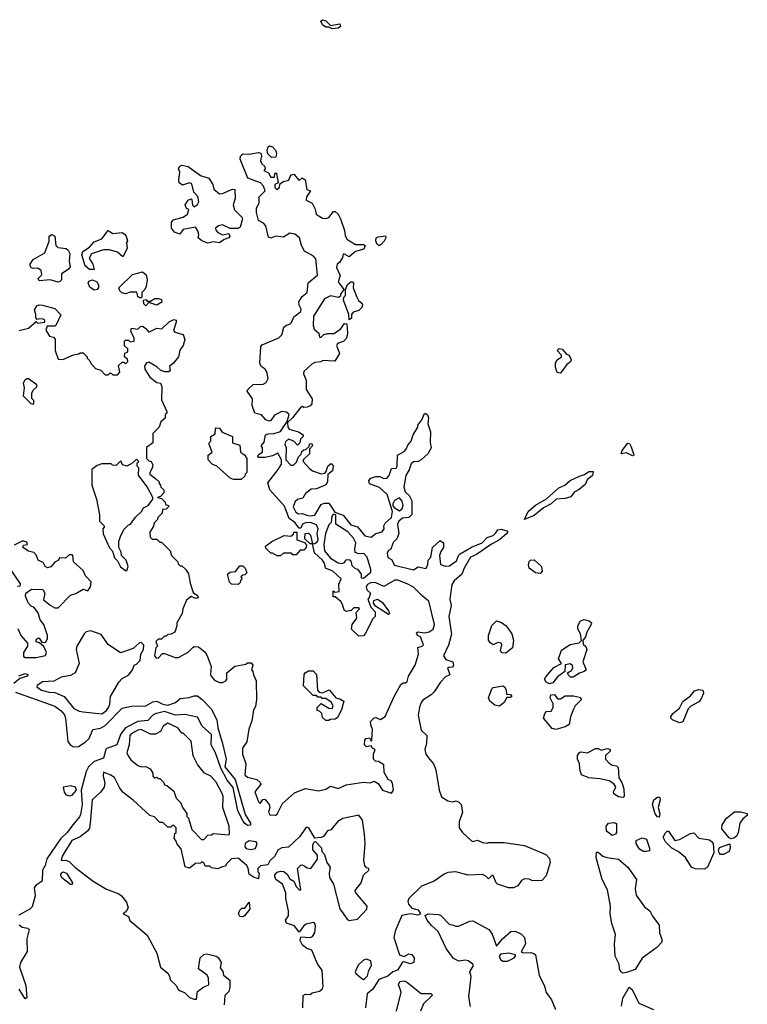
# Model space of a CAD drawing. Extents: x 2380107 to 2585170, y 384273 to 546161.
# Tile 157 of 256: x 2525410 to 2530058, y 425338 to 431628. Entities that reach past the tile are written whole.
import ezdxf

# ---------------------------------------------------------------- set-up
doc = ezdxf.new("R2010")
doc.units = 0

msp = doc.modelspace()

# ---------------------------------------------------------------- linework, layer by layer
at = {"layer": '0CON05XD'}
for points in [[(2527405, 431570), (2527385, 431580), (2527365, 431580), (2527343.6, 431593.6), (2527332.5, 431617.5), (2527345, 431627.5), (2527365, 431620), (2527395, 431590), (2527455, 431600), (2527460, 431585), (2527445, 431572.5), (2527405, 431570)], [(2527018.3, 430748.3), (2526995, 430770), (2526990, 430795), (2526996.7, 430815), (2527005, 430821.2), (2527025, 430816), (2527043.3, 430795), (2527050, 430775), (2527045, 430750), (2527018.3, 430748.3)], [(2526310, 428655), (2526311.7, 428641.7), (2526330, 428625), (2526330, 428605), (2526308.3, 428581.7), (2526290, 428575), (2526315, 428570), (2526340, 428545), (2526341.7, 428531.7), (2526360, 428525), (2526360, 428515), (2526345, 428500), (2526321.7, 428498.3), (2526320, 428475), (2526291.7, 428448.3), (2526290, 428435), (2526270, 428415), (2526261.7, 428388.3), (2526240, 428355), (2526243, 428323), (2526255, 428310), (2526285, 428310), (2526305, 428290), (2526315, 428290), (2526370, 428235), (2526380, 428205), (2526420, 428165), (2526421.7, 428151.7), (2526435, 428140), (2526445, 428140), (2526470, 428115), (2526487, 428087), (2526498.3, 428028.3), (2526518.3, 427968.3), (2526545, 427950), (2526550, 427935), (2526535, 427930), (2526505, 427942.5), (2526475, 427920), (2526452.5, 427865), (2526447.5, 427835), (2526412.5, 427775), (2526412.5, 427755), (2526400, 427715), (2526377, 427703), (2526355, 427700), (2526345, 427690), (2526335, 427690), (2526315, 427670), (2526295, 427670), (2526280, 427655), (2526290, 427625), (2526280, 427615), (2526270, 427565), (2526281.7, 427551.7), (2526295, 427550), (2526321.7, 427578.3), (2526335, 427580), (2526403, 427553), (2526425, 427552.5), (2526485, 427587.5), (2526515, 427617.5), (2526527, 427623), (2526551.7, 427621.7), (2526595, 427587.5), (2526607.5, 427565), (2526632.5, 427495), (2526627.5, 427445), (2526633.3, 427435), (2526655, 427408.8), (2526685.8, 427394.2), (2526705.7, 427394.3), (2526726.7, 427405), (2526733.3, 427415), (2526732.5, 427455), (2526785, 427497.5), (2526855, 427510), (2526865, 427520), (2526888.3, 427518.3), (2526900, 427505), (2526890, 427475), (2526900, 427465), (2526903, 427443), (2526920, 427405), (2526922.5, 427285), (2526915, 427240), (2526903, 427217), (2526891.7, 427148.3), (2526872.5, 427095), (2526860, 427015), (2526832.5, 426975), (2526833.8, 426935), (2526854, 426875), (2526848.8, 426805), (2526865, 426790), (2526924.3, 426774.3), (2526946.7, 426755), (2526950, 426745), (2526912, 426695), (2526935, 426632.5), (2526945, 426620), (2526963.6, 426646.4), (2526975, 426647.5), (2527003.3, 426615), (2527006.7, 426595), (2527000, 426565), (2527008.3, 426548.3), (2527043, 426547), (2527055, 426553.3), (2527088.3, 426621.7), (2527165, 426688), (2527233.9, 426716.1), (2527318.8, 426701.2), (2527365, 426713.3), (2527395, 426732.5), (2527445, 426716.7), (2527495, 426740), (2527605, 426756.2), (2527647.7, 426752.3), (2527675, 426762.5), (2527699.3, 426749.3), (2527727.5, 426705), (2527785, 426687.5), (2527796.7, 426705), (2527791.7, 426751.7), (2527782.5, 426765), (2527762.5, 426775), (2527738.3, 426818.3), (2527735, 426867.5), (2527701.7, 426888.3), (2527681.7, 426891.7), (2527670, 426905), (2527670, 426935), (2527680, 426965), (2527663.6, 426973.6), (2527655, 426990), (2527625, 426982.5), (2527612.5, 426995), (2527613.6, 427026.4), (2527620, 427035), (2527645, 427040), (2527655, 427020), (2527660, 427025), (2527663.3, 427095), (2527653.8, 427115), (2527650, 427145), (2527673, 427167), (2527685, 427170), (2527715, 427157.5), (2527745, 427177.5), (2527800.5, 427299.5), (2527845, 427380), (2527858.3, 427391.7), (2527875, 427392.5), (2527885, 427400), (2527892.5, 427435), (2527936.4, 427503.6), (2527957.5, 427575), (2527953, 427617), (2527980, 427625), (2527990, 427635), (2527970, 427685), (2527950, 427695), (2527945, 427710), (2527955, 427717.5), (2527995, 427710), (2528025, 427717.5), (2528050, 427735), (2528060, 427765), (2528023.6, 427913.6), (2527982.5, 427945), (2527925, 428003.3), (2527883.9, 428023.9), (2527825, 428046.7), (2527807, 428047), (2527735, 428007.5), (2527685, 428030), (2527655, 428032.5), (2527630.7, 428019.3), (2527622.5, 428005), (2527626.4, 427986.4), (2527650, 427965), (2527643, 427937), (2527632.5, 427925), (2527652.5, 427875), (2527680, 427845), (2527680, 427815), (2527665, 427800), (2527617.5, 427705), (2527605, 427692.5), (2527575, 427690), (2527530, 427735), (2527532.5, 427765), (2527562.5, 427805), (2527558.3, 427841.7), (2527580, 427865), (2527575, 427870), (2527545, 427870), (2527527, 427853), (2527495, 427846.2), (2527482, 427855), (2527472.1, 427892.1), (2527460.5, 427910.5), (2527425, 427940), (2527411.7, 427941.7), (2527411.7, 427978.3), (2527425, 427970), (2527450, 427975), (2527448.3, 428021.7), (2527462.5, 428055), (2527410, 428105), (2527362.5, 428125), (2527356.2, 428155), (2527343.8, 428175), (2527293, 428223), (2527280, 428280), (2527265, 428280), (2527231.2, 428311.2), (2527232.5, 428345), (2527255, 428346.7), (2527267.5, 428335), (2527280, 428280), (2527295, 428282.5), (2527312.5, 428295), (2527316.2, 428305), (2527310, 428345), (2527316.7, 428375), (2527305, 428400), (2527266.4, 428416.4), (2527235, 428414), (2527216.7, 428405), (2527205, 428380), (2527195, 428380), (2527167.5, 428415), (2527131.7, 428441.7), (2527100.7, 428520.7), (2527008, 428625), (2526995, 428670), (2527060, 428755), (2527081.7, 428788.3), (2527082.5, 428815), (2527058.3, 428858.3), (2527025, 428842.5), (2526975, 428830), (2526935, 428830), (2526930, 428835), (2526935, 428850), (2526960, 428865), (2526960, 428895), (2526952.5, 428905), (2526971.7, 428928.3), (2526980, 428975), (2526997, 428983), (2527036.1, 428983.9), (2527075, 428996.2), (2527118.3, 429061.7), (2527130, 429105), (2527115, 429120), (2527085, 429124), (2527038, 429102), (2527015, 429066.7), (2527005, 429063.8), (2526981.7, 429071.7), (2526953.6, 429103.6), (2526912.5, 429115), (2526893.9, 429163.9), (2526895.8, 429205.8), (2526863.3, 429255), (2526866.7, 429265), (2526902, 429298), (2526965, 429300), (2526985, 429310), (2526997.5, 429335), (2526987.5, 429377.5), (2526976.7, 429395), (2526951.4, 429411.4), (2526944.1, 429434.1), (2526950.5, 429539.5), (2526959.3, 429550.7), (2527065, 429596.2), (2527085, 429613.8), (2527097.5, 429662.5), (2527113, 429677), (2527135, 429682.5), (2527146.1, 429693.9), (2527160.5, 429729.5), (2527205, 429762.5), (2527208.3, 429778.3), (2527194.3, 429804.3), (2527191.9, 429825), (2527215, 429860), (2527245.9, 429884.1), (2527252.5, 429947.5), (2527312.5, 429995), (2527300.7, 430100.7), (2527286.2, 430116.2), (2527229.7, 430149.7), (2527208.8, 430185), (2527196.7, 430235), (2527167.9, 430257.9), (2527135, 430264), (2527095, 430237.5), (2527046.1, 430243.9), (2527015, 430231.2), (2526998, 430238), (2526981.4, 430311.4), (2526968.1, 430328.1), (2526935.7, 430345.7), (2526921.4, 430395), (2526922.9, 430425), (2526940, 430455), (2526940, 430495), (2526977.5, 430535), (2526966.7, 430565), (2526947.5, 430585), (2526867.5, 430615), (2526817, 430737), (2526820, 430755), (2526835, 430771.2), (2526875, 430767.5), (2526935, 430780), (2526950, 430775), (2526953.3, 430755), (2526947, 430727), (2526957, 430707), (2526975, 430690), (2526977.5, 430675), (2526970, 430665), (2526999.3, 430649.3), (2527015, 430622.5), (2527038.3, 430621.7), (2527040, 430645), (2527045, 430650), (2527050, 430645), (2527060, 430585), (2527040, 430575), (2527040, 430555), (2527053, 430543), (2527070, 430555), (2527071.7, 430578.3), (2527095, 430593.3), (2527128.3, 430601.7), (2527137.5, 430625), (2527145, 430637.5), (2527161.7, 430641.7), (2527195, 430600), (2527215, 430617.5), (2527232.5, 430605), (2527243.3, 430543.3), (2527267.5, 430535), (2527242.5, 430495), (2527240, 430475), (2527277.5, 430455), (2527297, 430417), (2527302.5, 430385), (2527345, 430360), (2527365, 430356.7), (2527385, 430363.3), (2527415, 430402.5), (2527425, 430402.5), (2527443.3, 430385), (2527458.8, 430355), (2527485, 430280), (2527488.3, 430248.3), (2527500, 430225), (2527555, 430192.5), (2527605, 430192.5), (2527617.5, 430185), (2527608.8, 430161.2), (2527553.8, 430146.2), (2527515, 430112.5), (2527485, 430130), (2527475, 430130), (2527471.7, 430108.3), (2527453, 430077), (2527437.5, 430065), (2527432.5, 430045), (2527456.2, 429993.8), (2527443, 429953), (2527480, 429905), (2527460, 429875), (2527458.3, 429861.7), (2527446.7, 429853.3), (2527395, 429863.8), (2527357.5, 429845), (2527287.3, 429732.7), (2527283.9, 429673.9), (2527291.7, 429651.7), (2527320, 429625), (2527325, 429600), (2527335, 429600), (2527353, 429617), (2527375, 429623.3), (2527417, 429623), (2527459.3, 429650.7), (2527485, 429686.7), (2527500, 429685), (2527503.3, 429625), (2527497, 429593), (2527480, 429575), (2527440.7, 429559.3), (2527432.5, 429545), (2527436.7, 429536.7), (2527452.5, 429495), (2527423.6, 429446.4), (2527345, 429450), (2527335, 429442.5), (2527295, 429437.5), (2527275, 429427.5), (2527225, 429380), (2527222.5, 429365), (2527240, 429325), (2527240, 429265), (2527277.5, 429205), (2527276.4, 429173.6), (2527265, 429160), (2527247, 429153), (2527225, 429150), (2527215, 429156.7), (2527205, 429152.5), (2527153.3, 429085), (2527120, 429055), (2527123.3, 429025), (2527131.2, 429011.2), (2527190, 428995), (2527220, 428975), (2527220, 428965), (2527203, 428947), (2527200, 428925), (2527185, 428910), (2527160, 428935), (2527127, 428947), (2527108.3, 428931.7), (2527103.3, 428915), (2527112.5, 428895), (2527110, 428815), (2527141.7, 428781.7), (2527158.3, 428781.7), (2527178.3, 428801.7), (2527190, 428835), (2527208.3, 428851.7), (2527211.7, 428868.3), (2527225, 428880), (2527238.3, 428881.7), (2527258.3, 428901.7), (2527261.7, 428918.3), (2527275, 428920), (2527280, 428905), (2527260, 428885), (2527260, 428855), (2527220, 428815), (2527220, 428805), (2527260.7, 428760.7), (2527280, 428745), (2527335, 428727.5), (2527358.3, 428731.7), (2527367.5, 428742.5), (2527377.5, 428775), (2527395, 428790), (2527405, 428790), (2527412.5, 428775), (2527407.5, 428745), (2527378.3, 428721.7), (2527376, 428675), (2527365, 428656.7), (2527305, 428630), (2527271.7, 428628.3), (2527235, 428600), (2527218.3, 428571.7), (2527185, 428563.3), (2527169.3, 428550.7), (2527157.5, 428515), (2527172.7, 428482.7), (2527190.7, 428470.7), (2527215, 428472.5), (2527243.3, 428463.3)], [(2526610.5, 430200.5), (2526572.5, 430215), (2526550, 430235), (2526553.3, 430255), (2526548, 430278), (2526531.7, 430301.7), (2526455, 430286.7), (2526433, 430257), (2526399.3, 430269.3), (2526380, 430295), (2526380, 430335), (2526391.7, 430348.3), (2526455, 430366.7), (2526482.5, 430385), (2526490, 430415), (2526475, 430422.5), (2526466, 430445), (2526485, 430473.8), (2526505, 430482.5), (2526508.8, 430478.8), (2526513, 430443), (2526525, 430432.5), (2526545, 430447.5), (2526553.3, 430465), (2526548.3, 430498.3), (2526521.2, 430525), (2526509.7, 430579.7), (2526495, 430586.2), (2526449.7, 430569.7), (2526429.2, 430585), (2526426, 430605), (2526433, 430653), (2526423.3, 430675), (2526430.7, 430689.3), (2526445, 430697.5), (2526485, 430690), (2526565, 430633.3), (2526617.5, 430615), (2526642.5, 430575), (2526650, 430545), (2526685, 430516), (2526705, 430517.5), (2526770, 430545), (2526783.3, 430543.3), (2526786.2, 430485), (2526772.5, 430445), (2526781.9, 430411.9), (2526831.2, 430365), (2526833.3, 430355), (2526817.7, 430302.3), (2526805.9, 430294.1), (2526755, 430293.3), (2526705, 430316.2), (2526679.2, 430310.8), (2526661.2, 430295), (2526662.3, 430282.3), (2526675, 430267.5), (2526705, 430252.5), (2526745, 430262.5), (2526751.2, 430245), (2526745, 430233.8), (2526716, 430224), (2526685, 430202), (2526645, 430208.8), (2526610.5, 430200.5)], [(2525655, 429950), (2525605, 429966.7), (2525535, 429960), (2525527.5, 429975), (2525551.7, 429998.3), (2525546.7, 430025), (2525525, 430040), (2525495, 430037.5), (2525483.3, 430043.3), (2525477.5, 430055), (2525477.5, 430065), (2525496.7, 430095), (2525570.7, 430139.3), (2525597, 430213), (2525598.8, 430245), (2525614.1, 430255.9), (2525633.3, 430245), (2525640, 430185), (2525652.5, 430172.5), (2525705.7, 430165.7), (2525720, 430155), (2525730, 430135), (2525726.7, 430085), (2525731.7, 430048.3), (2525718.8, 430031.2), (2525677.5, 430005), (2525677.5, 429965), (2525665, 429952.5), (2525655, 429950)], [(2525885, 430032.5), (2525855, 430032.5), (2525828.8, 430055), (2525807.5, 430125), (2525813.6, 430146.4), (2525856.4, 430173.6), (2525885, 430207.5), (2525935, 430227.5), (2525975, 430280), (2526005, 430262.5), (2526065, 430267.5), (2526078.3, 430258.3), (2526090, 430245), (2526097.5, 430215), (2526092.5, 430205), (2526096.7, 430165), (2526068.3, 430111.7), (2526035, 430142.5), (2525983, 430157), (2525945, 430157.5), (2525868.3, 430131.7), (2525852.5, 430105), (2525876.7, 430065), (2525885, 430032.5)], [(2527705, 430183.3), (2527690, 430195), (2527683.8, 430215), (2527686.4, 430233.6), (2527698.8, 430241.2), (2527746.2, 430246.2), (2527747.5, 430235), (2527737.3, 430212.7), (2527719.3, 430190.7), (2527705, 430183.3)], [(2526185, 429850), (2526175, 429850), (2526165, 429860), (2526157, 429887), (2526115, 429886.7), (2526085, 429876.7), (2526062.3, 429882.3), (2526048.8, 429895), (2526043.8, 429915), (2526129.3, 430000.7), (2526195, 430017.5), (2526218.3, 429998.3), (2526223.3, 429965), (2526217, 429923), (2526210, 429905), (2526190, 429885), (2526190, 429855), (2526185, 429850)], [(2525885, 429900), (2525858.8, 429918.8), (2525846.7, 429945), (2525852.3, 429957.7), (2525875, 429966), (2525902, 429952), (2525913.9, 429933.9), (2525913.8, 429916.2), (2525905, 429903.3), (2525885, 429900)], [(2527515, 429710), (2527512.5, 429745), (2527477.5, 429835), (2527480, 429855), (2527490, 429865), (2527490, 429905), (2527503, 429937), (2527525, 429952.5), (2527535, 429952.5), (2527542.5, 429945), (2527540, 429915), (2527564.1, 429854.1), (2527573.9, 429833.9), (2527597.5, 429815), (2527600, 429805), (2527595, 429790), (2527575, 429770), (2527540.7, 429759.3), (2527530, 429745), (2527528.3, 429721.7), (2527515, 429710)], [(2526215, 429800), (2526203, 429813), (2526200, 429835), (2526215, 429840), (2526225, 429830), (2526245, 429830), (2526273, 429847), (2526297, 429847), (2526315, 429840), (2526317, 429823), (2526285, 429803.3), (2526235, 429820), (2526215, 429800)], [(2525407, 429643), (2525465, 429656.7), (2525515, 429700), (2525525, 429690), (2525570, 429695), (2525570, 429705), (2525560, 429715), (2525535, 429717.5), (2525521.7, 429711.7), (2525513.3, 429723.3), (2525513.3, 429745), (2525503.3, 429775), (2525519.3, 429800.7), (2525535, 429806), (2525555, 429803.3), (2525635, 429782.5), (2525671.7, 429741.7), (2525640, 429675), (2525635, 429670), (2525585, 429670), (2525577.5, 429645), (2525600, 429605), (2525625, 429600), (2525637, 429587), (2525636.7, 429515), (2525655, 429460), (2525685, 429457.5), (2525753, 429487), (2525787, 429493), (2525795, 429500), (2525815, 429500), (2525840, 429475), (2525840, 429465), (2525858.3, 429448.3), (2525862.5, 429435), (2525895, 429400), (2525928.3, 429388.3), (2525955, 429360), (2525975, 429360), (2525985, 429370), (2525995, 429370), (2526005, 429360), (2526035, 429360), (2526050, 429375), (2526041.7, 429418.3), (2526065, 429440), (2526075, 429440), (2526085, 429430), (2526100, 429445), (2526098.3, 429458.3), (2526080, 429475), (2526081.7, 429498.3), (2526100, 429505), (2526100, 429525), (2526080, 429545), (2526080, 429575), (2526085, 429580), (2526105, 429580), (2526115, 429570), (2526140, 429575), (2526140, 429595), (2526120, 429635), (2526123.6, 429656.4), (2526165, 429650), (2526181.7, 429668.3), (2526195, 429668.8), (2526215.6, 429655.6), (2526235, 429632.5), (2526285, 429656.7), (2526317, 429653), (2526365, 429696.7), (2526395, 429712.5), (2526408.3, 429708.3), (2526410, 429695), (2526393, 429643), (2526401.2, 429631.2), (2526455, 429616.2), (2526464, 429585), (2526453.9, 429546.1), (2526433, 429517), (2526423.3, 429475), (2526389.3, 429430.7), (2526367.5, 429415), (2526370, 429385), (2526361.7, 429378.3), (2526335, 429377.5), (2526308.3, 429388.3), (2526285, 429410), (2526235, 429440), (2526220, 429435), (2526207.5, 429415), (2526210, 429395), (2526240, 429345), (2526285, 429310), (2526310, 429305), (2526316.7, 429285), (2526315, 429200), (2526350, 429125), (2526350, 429115), (2526340, 429105), (2526338.3, 429081.7), (2526311.7, 429058.3), (2526300, 429025), (2526260, 428985), (2526260, 428925), (2526220, 428895), (2526220, 428825), (2526235, 428810), (2526250, 428805), (2526260, 428785), (2526257, 428763), (2526240, 428735), (2526240, 428725), (2526280, 428695), (2526300, 428675), (2526300, 428665), (2526310, 428655)], [(2528865, 429370), (2528843.6, 429373.6), (2528833, 429407), (2528832.5, 429435), (2528842.5, 429455), (2528870, 429475), (2528870, 429485), (2528842.5, 429515), (2528855, 429526.2), (2528875, 429522.5), (2528901.7, 429491.7), (2528920, 429485), (2528932.5, 429455), (2528928.3, 429441.7), (2528904.1, 429425.9), (2528865, 429370)], [(2525495, 429172.5), (2525500, 429175), (2525500, 429195), (2525488.3, 429208.3), (2525488.3, 429241.7), (2525495, 429260), (2525518.3, 429281.7), (2525520, 429295), (2525465, 429332.5), (2525455, 429333.3), (2525442.5, 429325), (2525432.5, 429305), (2525437.5, 429275), (2525432.5, 429225), (2525480, 429175), (2525495, 429172.5)], [(2527243.3, 428463.3), (2527265, 428457.5), (2527295, 428462.5), (2527335, 428530), (2527355, 428540), (2527385, 428540), (2527421.7, 428481.7), (2527475, 428462.5), (2527525, 428400), (2527568.3, 428388.3), (2527615, 428330), (2527655, 428322.9), (2527685.5, 428344.5), (2527724.2, 428355.8), (2527738.8, 428375), (2527736.7, 428395), (2527745, 428412.5), (2527785, 428446.7), (2527791.2, 428485), (2527756.7, 428595), (2527708.6, 428638.6), (2527645, 428663.3), (2527640, 428685), (2527651.7, 428698.3), (2527685, 428710), (2527710, 428710), (2527735, 428696.7), (2527755, 428700), (2527770, 428715), (2527785, 428760), (2527815, 428762.5), (2527821.2, 428775), (2527823.8, 428845), (2527865, 428870), (2527878, 428885), (2527889.5, 428910.5), (2527910, 428935), (2527923.3, 428975), (2527952.5, 429025), (2527953, 429037), (2527978.3, 429071.7), (2527995, 429112.5), (2528005, 429112.5), (2528015, 429102.5), (2528021.2, 429085), (2528016.2, 429045), (2528034, 428995), (2528032.3, 428927.7), (2528038.3, 428891.7), (2528016, 428855), (2527974.3, 428815.7), (2527955, 428805.8), (2527925, 428802.9), (2527909.7, 428790.3), (2527897.8, 428752.2), (2527875.6, 428715), (2527864.1, 428644.1), (2527871.7, 428611.7), (2527897.3, 428587.3), (2527914.2, 428555), (2527913.9, 428466.1), (2527895, 428446.7), (2527855, 428443.8), (2527830.8, 428425), (2527822.9, 428405), (2527832, 428345), (2527818.3, 428311.7), (2527795, 428287.5), (2527780, 428245), (2527765, 428236.7), (2527757, 428223), (2527761.7, 428191.7), (2527785, 428180), (2527803.2, 428143.2), (2527925, 428113.3), (2527955, 428132.5), (2528005, 428122.5), (2528017.5, 428145), (2528020, 428175), (2528036.2, 428195), (2528047.5, 428255), (2528095, 428300), (2528117.5, 428285), (2528116.7, 428255), (2528099.3, 428230.7), (2528091.2, 428205), (2528098.3, 428148.3), (2528126.7, 428136.7), (2528155, 428138.8), (2528199.2, 428170.8), (2528213.3, 428205), (2528224, 428216), (2528295, 428258.9), (2528363.7, 428286.3), (2528395, 428320.8), (2528435, 428332.5), (2528450.4, 428349.6), (2528465, 428368.9), (2528485, 428373.8), (2528521.9, 428361.9), (2528527.5, 428355), (2528521.1, 428345), (2528475.3, 428304.7), (2528423.1, 428276.9), (2528328.1, 428211.9), (2528288.9, 428195), (2528248, 428125), (2528234.1, 428085.9), (2528185, 428043.8), (2528170.9, 428019.1), (2528157.1, 427925), (2528166, 427885), (2528150, 427815), (2528167.7, 427702.3), (2528148, 427632), (2528117.5, 427565), (2528131.2, 427541.2), (2528176.2, 427526.2), (2528180, 427505), (2528175, 427490), (2528155, 427492.5), (2528143, 427487), (2528156.7, 427443.3), (2528130.7, 427429.3), (2528097.5, 427395), (2528057.5, 427335), (2528037.5, 427315), (2527985, 427280), (2527975, 427266.7), (2527963.5, 427236.5), (2527955.6, 427185), (2527975, 427090), (2528010, 427055), (2528007.5, 427005), (2527997.5, 426965), (2528003.3, 426935), (2528027.5, 426905), (2528052.5, 426875), (2528067.5, 426835), (2528090, 426705), (2528103.9, 426663.9), (2528145, 426637.5), (2528175, 426632.5), (2528197, 426637), (2528215, 426630), (2528230, 426615), (2528237.5, 426565), (2528217, 426503), (2528217.5, 426465), (2528237.5, 426435), (2528295, 426382.5), (2528305, 426377.5), (2528335, 426386.7), (2528365, 426372.5), (2528395, 426367.5), (2528405, 426372.5), (2528505, 426372.5), (2528635, 426352.5), (2528770, 426295), (2528795, 426270), (2528797.5, 426245), (2528771.7, 426158.3), (2528745, 426130), (2528685, 426127.5), (2528665, 426136.7), (2528635, 426140), (2528615, 426128.8), (2528591.2, 426095), (2528565, 426081.4), (2528532.4, 426082.4), (2528462.5, 426105), (2528452.5, 426115), (2528435, 426160), (2528425, 426160), (2528405, 426140), (2528387, 426157), (2528365, 426166.7), (2528275, 426163.8), (2528195, 426184), (2528145, 426180), (2528120.3, 426169.7), (2528057.5, 426125), (2527977, 426093), (2527896.2, 426015), (2527888, 425995), (2527893, 425977), (2527915, 425953.3), (2527955, 425942.5), (2527970, 425915), (2527955, 425907.5), (2527906.4, 425916.4), (2527851.2, 425905), (2527807.1, 425805), (2527800.6, 425765), (2527835, 425653.3), (2527865, 425642.5), (2527895, 425660), (2527915, 425656), (2527930, 425635), (2527926.7, 425605), (2527905, 425596.7), (2527865, 425610), (2527855, 425607.5), (2527823.6, 425556.4), (2527792.5, 425545), (2527761.7, 425518.3), (2527703.6, 425496.4), (2527665.8, 425434.2), (2527630, 425405), (2527619.2, 425315)], [(2526825, 428690), (2526775, 428690), (2526755, 428700), (2526670, 428775), (2526639.3, 428789.3), (2526613.3, 428815), (2526613.9, 428846.1), (2526640, 428865), (2526620, 428915), (2526620, 428925), (2526630, 428935), (2526630, 428965), (2526658.3, 428981.7), (2526660, 429015), (2526665, 429020), (2526685, 429017.5), (2526703, 428993), (2526770, 428965), (2526770, 428925), (2526815, 428910), (2526820, 428865), (2526845, 428847.5), (2526860, 428825), (2526860, 428735), (2526850, 428725), (2526848.3, 428711.7), (2526825, 428690)], [(2529325, 428841.2), (2529285, 428861.2), (2529252.5, 428855), (2529258.8, 428875), (2529295, 428922), (2529305, 428920), (2529315, 428900), (2529331.2, 428855), (2529332.5, 428845), (2529325, 428841.2)], [(2526095, 428110), (2526102.5, 428135), (2526097, 428157), (2526090, 428175), (2526060, 428205), (2526057, 428227), (2526042.5, 428255), (2526042.5, 428295), (2526053, 428327), (2526075, 428370), (2526105, 428400), (2526117.5, 428405), (2526150, 428450), (2526187.5, 428485), (2526200.7, 428509.3), (2526230, 428525), (2526260, 428565), (2526260, 428575), (2526223.6, 428643.6), (2526168.3, 428718.3), (2526170, 428765), (2526160, 428775), (2526160, 428795), (2526170, 428805), (2526155, 428820), (2526133.3, 428796.7), (2526095, 428776.2), (2526067.5, 428785), (2526055, 428810), (2526025, 428780), (2526003, 428783), (2525995, 428790), (2525935, 428790), (2525905, 428780), (2525870, 428755), (2525870, 428655), (2525900, 428565), (2525920, 428465), (2525920, 428425), (2525950, 428395), (2525950, 428385), (2525940, 428375), (2525943, 428343), (2525983, 428253), (2526001.7, 428231.7), (2526015, 428190), (2526035, 428170), (2526053.6, 428133.6), (2526085, 428110), (2526095, 428110)], [(2528635, 428434.2), (2528657.5, 428485), (2528703.8, 428526.2), (2528773.8, 428566.2), (2528852.7, 428637.3), (2528891.2, 428655), (2528925, 428683.8), (2528985, 428712.5), (2529017.1, 428722.9), (2529045, 428740.8), (2529072.5, 428742.5), (2529068.6, 428715), (2529035, 428688.8), (2529021.5, 428658.5), (2528983.2, 428626.8), (2528950.5, 428609.5), (2528929.5, 428580.5), (2528895, 428570), (2528835.5, 428564.5), (2528805, 428535.6), (2528755, 428510), (2528695, 428459.5), (2528635, 428434.2)], [(2527835, 428491.2), (2527853.8, 428505), (2527858.6, 428525), (2527853, 428553), (2527835, 428573.3), (2527803.3, 428556.7), (2527792.5, 428535), (2527793, 428523), (2527802, 428512), (2527835, 428491.2)], [(2527605, 428060), (2527651.7, 428098.3), (2527652.5, 428115), (2527630, 428195), (2527607, 428217), (2527575, 428216.2), (2527553.6, 428223.6), (2527550, 428245), (2527556.7, 428285), (2527542.5, 428315), (2527506.1, 428356.1), (2527430, 428405), (2527430, 428465), (2527415, 428470), (2527403, 428457), (2527400, 428415), (2527385, 428400), (2527363.9, 428346.1), (2527353.3, 428275), (2527356.2, 428235), (2527395, 428188.8), (2527445, 428158.8), (2527466.7, 428153.3), (2527485, 428160), (2527495, 428177.5), (2527515, 428180), (2527525, 428170), (2527531.7, 428141.7), (2527551.7, 428121.7), (2527568.3, 428118.3), (2527590, 428085), (2527591.7, 428061.7), (2527605, 428060)], [(2527075, 428202.5), (2527055, 428202.5), (2527025, 428220), (2527015, 428220), (2526981.7, 428251.7), (2526980, 428265), (2527020, 428295), (2527098.3, 428331.7), (2527141.7, 428328.3), (2527158.3, 428341.7), (2527160, 428355), (2527180, 428355), (2527180, 428305), (2527228.3, 428288.3), (2527241.7, 428271.7), (2527240, 428255), (2527225, 428240), (2527201.7, 428238.3), (2527175, 428210), (2527155, 428210), (2527145, 428220), (2527095, 428220), (2527075, 428202.5)], [(2525445, 427552.5), (2525515, 427554.4), (2525573.6, 427566.4), (2525581.2, 427585), (2525564.2, 427624.2), (2525536.4, 427646.4), (2525515, 427653.3), (2525515, 427667.5), (2525525, 427676.7), (2525535, 427676.7), (2525551.7, 427651.7), (2525575, 427648.8), (2525587.8, 427672.2), (2525586.9, 427695), (2525564, 427765), (2525541.2, 427795), (2525528.3, 427838.3), (2525500, 427875), (2525485, 427880), (2525463, 427903), (2525447.5, 427945), (2525450, 427965), (2525485, 427990), (2525557, 427987), (2525570, 427965), (2525562.3, 427922.3), (2525605, 427887.5), (2525635, 427871.2), (2525655, 427870), (2525735, 427952.5), (2525767.7, 427962.3), (2525815, 427990), (2525845, 427980), (2525862.5, 428005), (2525867, 428037), (2525830, 428075), (2525815, 428110), (2525752.5, 428165), (2525750, 428205), (2525745, 428210), (2525725, 428210), (2525701.7, 428188.3), (2525665, 428190), (2525657.5, 428175), (2525635, 428162.5), (2525608, 428132), (2525587, 428127), (2525572.5, 428135), (2525559.3, 428159.3), (2525527.5, 428175), (2525515, 428210), (2525500, 428225), (2525465, 428232.5), (2525430, 428255), (2525435, 428270), (2525460, 428275), (2525455, 428290), (2525437, 428297), (2525425, 428297.5), (2525375, 428270)], [(2525341.2, 428131.2), (2525413.8, 428025), (2525410, 428010), (2525395, 428006.7)], [(2526805, 428020), (2526761.7, 428021.7), (2526750, 428035), (2526737.5, 428085), (2526755, 428097.5), (2526788.3, 428101.7), (2526815, 428140), (2526835, 428140), (2526850, 428125), (2526860, 428095), (2526848.3, 428081.7), (2526835, 428080), (2526821.7, 428068.3), (2526830, 428055), (2526820, 428045), (2526818.3, 428031.7), (2526805, 428020)], [(2528735, 428090), (2528705, 428093.8), (2528665, 428123.3), (2528660, 428145), (2528664.2, 428165.8), (2528672.5, 428175), (2528695, 428176.7), (2528742.5, 428135), (2528747.5, 428105), (2528735, 428090)], [(2527765, 427827.5), (2527682, 427882), (2527670, 427900), (2527672, 427918), (2527696.1, 427926.1), (2527725.9, 427905.9), (2527765, 427852.5), (2527772.5, 427835), (2527765, 427827.5)], [(2528515, 427581.2), (2528492.3, 427582.3), (2528480, 427595), (2528490, 427635), (2528486, 427646), (2528465, 427648.8), (2528435, 427633.3), (2528415, 427646.7), (2528404.2, 427665), (2528404.2, 427695), (2528425, 427757.5), (2528455, 427787.5), (2528487, 427777), (2528516.4, 427756.4), (2528553.3, 427705), (2528563.3, 427665), (2528556.7, 427615), (2528515, 427581.2)], [(2528795, 427385.7), (2528772, 427395), (2528762.9, 427415), (2528770.3, 427429.7), (2528821.4, 427488.6), (2528870, 427515), (2528852.5, 427545), (2528870.8, 427599.2), (2528925, 427636.7), (2528982.5, 427647.5), (2528998.3, 427661.7), (2528991.2, 427705), (2528973.9, 427736.1), (2528974, 427755), (2528992.7, 427787.3), (2529015, 427796.2), (2529048.3, 427788.3), (2529062.5, 427775), (2529060, 427765), (2529032, 427715), (2529023.3, 427685), (2529007, 427663), (2529008.3, 427638.3), (2529025, 427623.3), (2529032, 427605), (2529007.5, 427525), (2529027.5, 427475), (2529016.2, 427463.8), (2528986.4, 427453.6), (2528945, 427427.5), (2528928.3, 427428.3), (2528915, 427440), (2528910, 427455), (2528935, 427470), (2528942.5, 427485), (2528941.7, 427501.7), (2528925, 427512.5), (2528893.3, 427506.7), (2528892.5, 427465), (2528845, 427430), (2528815, 427391.2), (2528795, 427385.7)], [(2525398.3, 427738.3), (2525416, 427695), (2525458.8, 427645), (2525458.8, 427625), (2525434.3, 427585), (2525435, 427560), (2525445, 427552.5)], [(2525935, 427194.2), (2525964.2, 427215), (2525977.3, 427235), (2525986.5, 427255), (2525989.2, 427305), (2526043.4, 427396.6), (2526065, 427418.8), (2526106.4, 427443.6), (2526130, 427475), (2526140, 427505), (2526155, 427510), (2526180, 427535), (2526182.5, 427575), (2526200, 427605), (2526201.7, 427631.7), (2526185, 427650), (2526175, 427647.5), (2526135, 427610), (2526053.6, 427583.6), (2525975, 427637.5), (2525930.7, 427700.7), (2525865, 427723.1), (2525835, 427716.7), (2525821.4, 427705), (2525774.2, 427625), (2525770.8, 427605), (2525788.9, 427515), (2525764, 427455), (2525735, 427437.5), (2525675, 427427.5), (2525627.3, 427402.7), (2525555, 427397.5), (2525521.2, 427375), (2525518.8, 427365), (2525550, 427345), (2525597.3, 427332.7), (2525635, 427330.8), (2525694.5, 427304.5), (2525755, 427227.5), (2525789.7, 427209.7), (2525815, 427206.7), (2525935, 427194.2)], [(2525403.5, 427436.5), (2525445, 427451.1), (2525462, 427445), (2525459.2, 427435), (2525410.2, 427419.8), (2525372.1, 427387.9)], [(2527385, 427150), (2527365, 427150), (2527345, 427170), (2527340, 427195), (2527325, 427210), (2527310, 427215), (2527310, 427235), (2527335, 427260), (2527385, 427230), (2527405, 427227.5), (2527412.5, 427245), (2527398.3, 427268.3), (2527365, 427292.5), (2527342.5, 427292.5), (2527335, 427300), (2527315, 427300), (2527305, 427310), (2527285, 427310), (2527221.9, 427371.9), (2527227.5, 427445), (2527233.6, 427456.4), (2527255, 427467.5), (2527285, 427467.5), (2527306.7, 427445), (2527312.5, 427345), (2527321.7, 427331.7), (2527345, 427327.5), (2527387, 427347), (2527430, 427295), (2527455, 427290), (2527480, 427275), (2527465, 427220), (2527439.3, 427170.7), (2527425, 427160), (2527393, 427157), (2527385, 427150)], [(2528475, 427242), (2528445, 427248), (2528412.9, 427275), (2528404.4, 427295.6), (2528426.4, 427353.6), (2528435, 427362.5), (2528495, 427372.5), (2528506.4, 427366.4), (2528517, 427347), (2528520, 427320), (2528545, 427316.7), (2528552.5, 427305), (2528545, 427297.5), (2528521.7, 427298.3), (2528503.8, 427265), (2528475, 427242)], [(2525382.6, 427332.6), (2525635, 427241.8), (2525675, 427212.3), (2525695, 427186.7), (2525702.5, 427165), (2525717.7, 427017.7), (2525733.6, 426993.6), (2525753.5, 426983.5), (2525785, 426985.2), (2525827.7, 427012.3), (2525853.6, 427036.4), (2525877, 427093), (2525925, 427102.7), (2525955, 427120), (2526065, 427230.6), (2526125, 427242.9), (2526215, 427244.6), (2526260.1, 427269.9), (2526285, 427273.6), (2526325, 427254.6), (2526355, 427249.7), (2526404, 427265), (2526435, 427290.6), (2526492.2, 427297.8), (2526525, 427309.2), (2526545, 427307.5), (2526575, 427284.2), (2526631.9, 427225), (2526668.1, 427155), (2526674.6, 427105), (2526705.4, 427005), (2526727.8, 426905), (2526720.6, 426855), (2526786, 426775), (2526849.5, 426549.5), (2526884.4, 426495), (2526885, 426482), (2526865, 426480.9), (2526845.6, 426495), (2526835, 426512), (2526802.7, 426575), (2526773.4, 426723.4), (2526735, 426768.9), (2526693.7, 426846.3), (2526661.5, 426945), (2526632.9, 426995), (2526635, 427062), (2526575, 427114.5), (2526545, 427173.3), (2526465, 427188.8), (2526405, 427184.7), (2526335, 427209.4), (2526275, 427193.2), (2526259.4, 427185), (2526228.8, 427151.2), (2526165, 427144.7), (2526086.3, 427103.7), (2526055.8, 427065), (2526030.9, 426995), (2525967.3, 426972.7), (2525959.2, 426965), (2525945, 426910.8), (2525885, 426888.5), (2525849.6, 426855), (2525834.6, 426825), (2525801.9, 426705), (2525808.3, 426615), (2525798.7, 426551.3), (2525791.8, 426535), (2525742.9, 426477.1), (2525715, 426436.8), (2525671.2, 426395), (2525582.1, 426267.9), (2525571.5, 426225), (2525555.3, 426194.7), (2525552.9, 426125), (2525515, 426100), (2525503.1, 426085), (2525508.1, 426031.9), (2525489.4, 425960.6), (2525474.5, 425945.5), (2525405, 425908.1)], [(2528835, 427092.9), (2528810.3, 427100.3), (2528756.7, 427165), (2528763.6, 427196.4), (2528775, 427207.5), (2528805, 427210), (2528817, 427233), (2528817, 427257), (2528797.5, 427295), (2528802.5, 427315), (2528825, 427317.5), (2528845, 427290), (2528865, 427290), (2528895, 427307.5), (2528947.5, 427307.5), (2528985, 427300), (2528997.5, 427285), (2528957.5, 427245), (2528946.4, 427223.6), (2528928.8, 427175), (2528920, 427125), (2528895, 427111.2), (2528835, 427092.9)], [(2529625, 427136.7), (2529580, 427155), (2529570, 427165), (2529570, 427175), (2529582.5, 427195), (2529625, 427230), (2529645, 427272.5), (2529695, 427307.5), (2529719.5, 427340.5), (2529745, 427350), (2529772.5, 427345), (2529777.5, 427325), (2529760, 427285), (2529748.8, 427271.2), (2529697, 427243), (2529680, 427225), (2529645, 427142.5), (2529625, 427136.7)], [(2526585, 426390), (2526611.7, 426418.3), (2526635, 426420), (2526645, 426430), (2526745, 426420), (2526750, 426425), (2526747.5, 426475), (2526706.7, 426595), (2526708.8, 426665), (2526703.3, 426685), (2526665, 426757.5), (2526630, 426795), (2526590, 426815), (2526545, 426870), (2526517.5, 426925), (2526505, 427020), (2526455, 427070), (2526445, 427070), (2526420, 427105), (2526355, 427133.8), (2526326.7, 427115), (2526310, 427080), (2526277, 427063), (2526245, 427063.3), (2526185, 427092.5), (2526165, 427088.8), (2526122.5, 427065), (2526113.3, 427055), (2526109.4, 426995), (2526093.8, 426945), (2526102, 426925), (2526120.3, 426900.3), (2526165, 426863.1), (2526185, 426855.7), (2526216.2, 426856.2), (2526243, 426843), (2526260, 426815), (2526260, 426795), (2526271.7, 426781.7), (2526285, 426790), (2526295, 426780), (2526305, 426780), (2526330, 426755), (2526335, 426740), (2526350, 426735), (2526395, 426700), (2526410, 426655), (2526440, 426625), (2526450, 426595), (2526477, 426557), (2526478.3, 426538.3), (2526487, 426527), (2526510, 426455), (2526571.7, 426391.7), (2526585, 426390)], [(2529265, 426660), (2529235, 426663.3), (2529205, 426682.5), (2529203.3, 426695), (2529217, 426727), (2529205, 426747.5), (2529175.9, 426765.9), (2529115, 426779.2), (2529045, 426784.2), (2528997.5, 426805), (2528989.3, 426829.3), (2528986.2, 426875), (2528971.9, 426905), (2528973.6, 426926.4), (2528985, 426946.2), (2528995, 426950.8), (2529036.1, 426943.9), (2529087, 426973), (2529105, 426972.5), (2529125, 426962.5), (2529165, 426971.2), (2529182.5, 426965), (2529182.5, 426955), (2529151.7, 426928.3), (2529151.2, 426905), (2529175, 426878.8), (2529195, 426866.7), (2529221.7, 426861.7), (2529231.7, 426851.7), (2529237.5, 426785), (2529255.9, 426755.9), (2529268.8, 426715), (2529270, 426665), (2529265, 426660)], [(2527218.8, 425315), (2527220, 425395), (2527235, 425402.5), (2527265, 425400), (2527277.5, 425412.5), (2527325, 425422.5), (2527343, 425437), (2527349.2, 425455), (2527342, 425555), (2527310.5, 425600.5), (2527275, 425683.3), (2527244.4, 425694.4), (2527216, 425715), (2527201.4, 425745), (2527205, 425770), (2527264.2, 425764.2), (2527279.5, 425770.5), (2527294.5, 425795.5), (2527298.9, 425838.9), (2527294.2, 425854.2), (2527285, 425860), (2527240.4, 425849.6), (2527222.4, 425837.6), (2527195, 425800), (2527165, 425840), (2527115, 425857.5), (2527107.5, 425875), (2527126.4, 425903.6), (2527126.7, 425935), (2527110, 426015), (2527109.3, 426049.3), (2527087.5, 426105), (2527046.7, 426135), (2527038.8, 426155), (2527040, 426165), (2527055, 426181.2), (2527075, 426188), (2527096.1, 426186.1), (2527118.8, 426168.8), (2527135, 426140), (2527160, 426125), (2527175, 426090), (2527195, 426070), (2527205, 426070), (2527183.3, 426205), (2527205, 426227.5), (2527215, 426230), (2527230.5, 426220.5), (2527245, 426210), (2527270, 426205), (2527312.5, 426265), (2527311.7, 426291.7), (2527282.5, 426325), (2527282.5, 426355), (2527290, 426375), (2527298.3, 426378.3), (2527338.3, 426338.3), (2527340, 426315), (2527357.5, 426295), (2527372.5, 426245), (2527392.5, 426215), (2527385.8, 426174.2), (2527388.8, 426148.8), (2527413.8, 426105), (2527455, 425947.5), (2527501.2, 425881.2), (2527515, 425873.3), (2527567, 425883), (2527628, 425945), (2527630, 425965), (2527567, 426037), (2527553.8, 426055), (2527553.3, 426065), (2527590, 426115), (2527605, 426162.5), (2527640, 426195), (2527640, 426205), (2527625, 426210), (2527614.1, 426224.1), (2527607, 426257), (2527616.7, 426365), (2527611.2, 426425), (2527599.2, 426515), (2527575, 426546.2), (2527473.3, 426525), (2527441.2, 426505), (2527396.4, 426453.6), (2527375, 426446.7), (2527349.5, 426410.5), (2527335, 426403.3), (2527295, 426400), (2527256.7, 426465), (2527245, 426468.8), (2527235, 426462.5), (2527199.7, 426410.3), (2527127.5, 426342.5), (2527085, 426337.5), (2527061.2, 426325), (2527037.3, 426282.7), (2527007.5, 426255), (2526995, 426230), (2526948.3, 426221.7), (2526930, 426205), (2526930, 426185), (2526940, 426175), (2526935, 426140), (2526908.3, 426148.3), (2526875, 426170), (2526870, 426205), (2526860, 426225), (2526805, 426272.5), (2526763, 426267), (2526730, 426235), (2526725, 426220), (2526703, 426217), (2526675, 426202.5), (2526635, 426210), (2526625, 426220), (2526595, 426220), (2526588.3, 426238.3), (2526575, 426250), (2526565, 426240), (2526533, 426237), (2526495, 426207.5), (2526467, 426217), (2526441.7, 426331.7), (2526415, 426360), (2526407.5, 426385), (2526397, 426397), (2526401.2, 426428.8), (2526410, 426435), (2526410, 426465), (2526395, 426480), (2526385, 426480), (2526375, 426470), (2526355, 426470), (2526325, 426500), (2526305, 426500), (2526270, 426535), (2526240, 426545), (2526135, 426642.5), (2526070.5, 426690.5), (2526048.8, 426718.8), (2526015, 426786), (2525986.7, 426805), (2525945, 426820), (2525943.8, 426795), (2525953.8, 426755), (2525948.8, 426725), (2525928.8, 426695), (2525873.5, 426645), (2525860.5, 426495), (2525855, 426462.5), (2525844.2, 426445.8), (2525795, 426406.9), (2525741.9, 426385), (2525680.6, 426285), (2525675, 426257.5), (2525705, 426258.6), (2525725, 426250.6), (2525761.4, 426215), (2525879.2, 426125), (2525965, 426072.7), (2526043.1, 426043.1), (2526060, 426030), (2526091.2, 425991.2), (2526102.5, 425955), (2526090, 425930), (2526070, 425915), (2526105, 425900), (2526113.6, 425873.6), (2526225, 425780), (2526286.7, 425665), (2526310, 425575), (2526356.4, 425536.4), (2526367, 425517), (2526370, 425495), (2526409.3, 425459.3), (2526422.5, 425435), (2526435, 425423.3), (2526463, 425413), (2526495, 425382.5), (2526525, 425370), (2526538.3, 425371.7), (2526545, 425420), (2526585, 425450), (2526617, 425463), (2526616.7, 425505), (2526606.7, 425525), (2526552.5, 425565), (2526562.5, 425635), (2526585, 425656.7), (2526605, 425660), (2526665, 425646.7), (2526677.7, 425637.7), (2526697.5, 425605), (2526690.7, 425570.7), (2526707, 425547), (2526712.5, 425525), (2526751.7, 425491.7), (2526752.5, 425445), (2526745, 425420), (2526720, 425395), (2526716.2, 425335)], [(2525725, 426670), (2525745, 426673.1), (2525772.2, 426705), (2525766.1, 426726.1), (2525735, 426733.9), (2525686.7, 426725), (2525693.9, 426693.9), (2525705, 426675.7), (2525725, 426670)], [(2529495, 426533.3), (2529483.3, 426535), (2529468.8, 426555), (2529452.9, 426615), (2529460, 426645), (2529485, 426663.8), (2529498.8, 426658.8), (2529501.2, 426645), (2529487.5, 426595), (2529498, 426555), (2529495, 426533.3)], [(2529955, 426395.8), (2529942.1, 426402.1), (2529895, 426460), (2529897.5, 426485), (2529925, 426527.5), (2529975, 426566.7), (2530013, 426567), (2530057, 426557), (2530057.5, 426545), (2530028, 426522), (2530008.8, 426495), (2529998.5, 426435), (2529990, 426415), (2529975, 426401.4), (2529955, 426395.8)], [(2529195, 426416.7), (2529158.8, 426445), (2529156, 426475), (2529171.2, 426495), (2529205, 426498.6), (2529222.3, 426492.3), (2529222, 426435), (2529215, 426424), (2529195, 426416.7)], [(2529785, 426202.3), (2529725, 426202.6), (2529701.8, 426215), (2529662, 426275), (2529616.2, 426315), (2529575, 426335.7), (2529534.4, 426375), (2529520, 426405), (2529535, 426433.3), (2529545, 426443.3), (2529555, 426443.3), (2529595, 426384.2), (2529625, 426391.4), (2529695, 426428.8), (2529715, 426432.5), (2529748.8, 426398.8), (2529815, 426388.6), (2529829.1, 426379.1), (2529838.6, 426365), (2529844.2, 426305), (2529802.9, 426215), (2529785, 426202.3)], [(2526885, 426326), (2526915, 426332.5), (2526926, 426365), (2526920, 426375), (2526875, 426382.7), (2526850, 426365), (2526847.1, 426345), (2526856.7, 426333.3), (2526885, 426326)], [(2529415, 426314.2), (2529395, 426314.4), (2529369.4, 426329.4), (2529347.1, 426365), (2529346.7, 426385), (2529385, 426401.4), (2529412.9, 426392.9), (2529433.8, 426335), (2529431.7, 426318.3), (2529415, 426314.2)], [(2529905, 426294), (2529886.1, 426296.1), (2529876.7, 426305), (2529873.6, 426323.6), (2529879.3, 426340.7), (2529945, 426362.5), (2529948.1, 426335), (2529941.4, 426315), (2529905, 426294)], [(2529265, 425536.7), (2529250, 425545), (2529241.2, 425565), (2529238.8, 425595), (2529213.8, 425645), (2529210, 425725), (2529216, 425785), (2529191.2, 425855), (2529181.2, 425915), (2529183.3, 425965), (2529165, 426070), (2529131.2, 426135), (2529092.5, 426275), (2529095, 426310), (2529105, 426310), (2529133.9, 426283.9), (2529160, 426275), (2529235.4, 426265.4), (2529294.2, 426215), (2529350, 426135), (2529341.9, 426075), (2529346.7, 426035), (2529400.9, 425960.9), (2529434.5, 425934.5), (2529451.3, 425901.3), (2529494.1, 425844.1), (2529495.7, 425795), (2529512.5, 425755), (2529511.2, 425735), (2529479.1, 425700.9), (2529385, 425633.8), (2529340.3, 425559.7), (2529285, 425542), (2529265, 425536.7)], [(2525745, 426102.5), (2525735, 426103.3), (2525678.8, 426145), (2525671.7, 426161.7), (2525675, 426176), (2525685, 426183.8), (2525708, 426175), (2525746.7, 426115), (2525745, 426102.5)], [(2526835, 425897.5), (2526815, 425900), (2526807.5, 425915), (2526815, 425940), (2526828.3, 425951.7), (2526848.3, 425951.7), (2526875, 425990), (2526880, 425945), (2526845, 425902.5), (2526835, 425897.5)], [(2528290, 425325), (2528278.8, 425385), (2528294.3, 425515), (2528285.8, 425545), (2528307.5, 425585), (2528303.3, 425595), (2528273.8, 425616.2), (2528255, 425620), (2528215, 425613.3), (2528181.7, 425631.7), (2528133.8, 425695), (2528083.3, 425803.3), (2528040.5, 425840.5), (2528012.5, 425875), (2528000, 425905), (2528020, 425915), (2528085, 425912.5), (2528100, 425905), (2528155, 425847.5), (2528175, 425846.7), (2528195, 425837.5), (2528211.7, 425838.3), (2528285, 425870), (2528305, 425871.2), (2528406.6, 425816.6), (2528426.8, 425786.8), (2528455, 425710), (2528493.7, 425756.3), (2528547.5, 425802.5), (2528575, 425806.4), (2528615, 425787.1), (2528634, 425765), (2528640, 425725), (2528612.5, 425672.5), (2528625, 425667.5), (2528675, 425668.8), (2528693.6, 425663.6), (2528703.6, 425653.6), (2528727.5, 425525), (2528762.5, 425455), (2528773, 425413), (2528807, 425367), (2528832.5, 425305)], [(2525405.8, 425845), (2525425, 425831.4), (2525462.5, 425825), (2525470, 425815), (2525454.5, 425755.5), (2525457.5, 425675), (2525414.3, 425605), (2525408, 425575), (2525449.3, 425459.3), (2525455, 425380), (2525444.1, 425374.1), (2525406.2, 425435)], [(2528495, 425613.8), (2528525, 425614), (2528567.5, 425635), (2528577.5, 425645), (2528577.5, 425655), (2528535, 425665.7), (2528480.7, 425659.3), (2528473.3, 425645), (2528480, 425625), (2528495, 425613.8)], [(2527605, 425497.5), (2527615, 425502.5), (2527630.7, 425519.3), (2527640, 425555), (2527657.5, 425585), (2527652.5, 425615), (2527625, 425626.7), (2527605, 425620), (2527572.3, 425587.7), (2527553.3, 425545), (2527557.5, 425535), (2527595, 425502.5), (2527605, 425497.5)], [(2527817.5, 425295), (2527846.2, 425415), (2527830, 425465), (2527837, 425483), (2527865, 425487.5), (2527880.7, 425480.7), (2527975, 425407.5), (2528035, 425407.5), (2528047, 425397), (2527989.3, 425340.7), (2527970, 425295)], [(2529254.2, 425325.8), (2529263.1, 425376.9), (2529302.5, 425447.5), (2529322.3, 425432.3), (2529365.6, 425345.6), (2529458.8, 425305)]]:
    msp.add_lwpolyline(points, dxfattribs=at)

doc.saveas('drawing.dxf')
